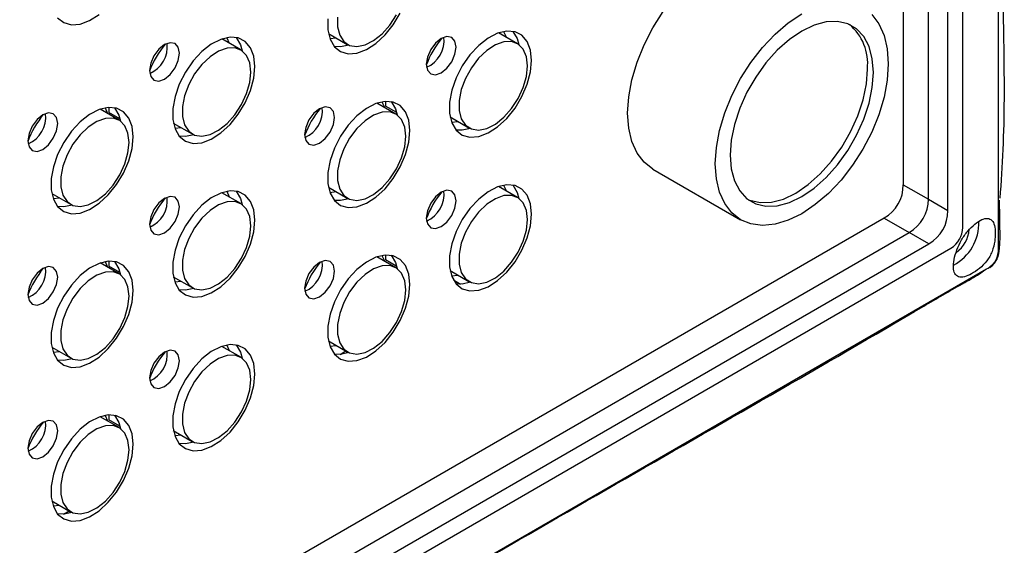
# Model space of a CAD drawing. Header units: millimetres. Extents: x 7143 to 9546, y -1575 to -869.
# Tile 82 of 94: x 9060 to 9177, y -1295 to -1233. Entities that reach past the tile are written whole.
import ezdxf

# ---------------------------------------------------------------- set-up
doc = ezdxf.new("R2010")
doc.units = ezdxf.units.MM
doc.header["$LTSCALE"] = 3

msp = doc.modelspace()

# ---------------------------------------------------------------- linework, layer by layer
at = {"linetype": 'Continuous', "lineweight": 30}
for p, q in [((9171.67, -1257.64), (9171.67, -1110.66)), ((9169.9, -1255.63), (9169.9, -1114.72)), ((9164.61, -1115.38), (9164.61, -1252.57)), ((9167.58, -1254.29), (9167.58, -1116.29)), ((9096.46, -1234.65), (9098.69, -1235.94)), ((9118.87, -1235.86), (9116.63, -1234.57)), ((9086.06, -1236.59), (9083.82, -1235.3)), ((9096.62, -1235.26), (9097.38, -1235.18)), ((9104.44, -1244.19), (9102.21, -1242.9)), ((9103.22, -1242.69), (9103.22, -1243.27)), ((9071.63, -1244.92), (9069.4, -1243.63)), ((9070.41, -1243.42), (9070.41, -1244)), ((9071.74, -1244.77), (9070.41, -1244)), ((9104.55, -1244.03), (9103.22, -1243.27)), ((9078.07, -1245.26), (9080.31, -1246.55)), ((9110.88, -1244.53), (9113.12, -1245.82)), ((9111.05, -1245.14), (9111.8, -1245.06)), ((9078.24, -1245.87), (9078.99, -1245.79)), ((9134.93, -1250.72), (9145.33, -1256.72)), ((9063.65, -1253.59), (9065.88, -1254.88)), ((9086.06, -1254.8), (9083.82, -1253.51)), ((9096.46, -1252.86), (9098.69, -1254.15)), ((9096.62, -1253.47), (9097.38, -1253.39)), ((9118.87, -1254.07), (9116.63, -1252.78)), ((9164.61, -1252.57), (9167.58, -1254.29)), ((9063.81, -1254.2), (9064.57, -1254.12)), ((9167.58, -1254.29), (9169.9, -1255.63)), ((9162.33, -1256.51), (8902.11, -1406.73)), ((9162.33, -1256.51), (9165.3, -1258.22)), ((8904.38, -1408.85), (9165.3, -1258.22)), ((9167.63, -1259.57), (9165.3, -1258.22)), ((8904.18, -1411.65), (9167.63, -1259.57)), ((9038.02, -1336.43), (9170.25, -1260.09)), ((9071.63, -1263.13), (9069.4, -1261.84)), ((9070.41, -1261.63), (9070.41, -1262.21)), ((9104.44, -1262.4), (9102.21, -1261.11)), ((9103.22, -1260.9), (9103.22, -1261.47)), ((9104.55, -1262.24), (9103.22, -1261.47)), ((9071.74, -1262.98), (9070.41, -1262.21)), ((9110.88, -1262.74), (9113.12, -1264.03)), ((9078.07, -1263.47), (9080.31, -1264.76)), ((9078.24, -1264.08), (9078.99, -1264)), ((9111.05, -1263.35), (9111.8, -1263.27)), ((9111.28, -1263.85), (9112.12, -1264.34)), ((9096.46, -1271.07), (9098.69, -1272.36)), ((9063.65, -1271.8), (9065.88, -1273.09)), ((9063.81, -1272.41), (9064.57, -1272.33)), ((9086.06, -1273.01), (9083.82, -1271.72)), ((9096.62, -1271.68), (9097.38, -1271.6)), ((9097.84, -1272.66), (9098.53, -1272.26)), ((9071.63, -1281.34), (9069.4, -1280.05)), ((9070.41, -1279.84), (9070.41, -1280.42)), ((9071.74, -1281.18), (9070.41, -1280.42)), ((9078.07, -1281.68), (9080.31, -1282.97)), ((9078.24, -1282.29), (9078.99, -1282.21)), ((9080.43, -1283.08), (9078.94, -1282.22)), ((9080.11, -1282.9), (9080.15, -1282.88)), ((9063.65, -1290.01), (9065.88, -1291.3)), ((9063.81, -1290.62), (9064.57, -1290.54)), ((9065.03, -1291.61), (9065.72, -1291.21))]:
    msp.add_line(p, q, dxfattribs=at)
at = {"linetype": 'Continuous', "lineweight": 30, "flags": 128}
for points in [[(9175.9, -1260.07), (9175.9, -1260.07), (9175.9, -1258.44), (9175.9, -1251.91), (9175.91, -1225.78), (9175.91, -1121.26), (9175.9, -1110.19), (9175.9, -1101.37), (9175.9, -1101.37)], [(9131.93, -1244.08), (9132.06, -1242.16), (9132.43, -1240.13), (9133.05, -1238.06), (9133.89, -1235.99), (9134.93, -1233.98), (9136.16, -1232.06), (9137.53, -1230.3), (9139.01, -1228.73), (9140.58, -1227.4), (9142.18, -1226.32), (9143.79, -1225.54), (9145.35, -1225.07), (9146.84, -1224.93), (9148.21, -1225.11), (9149.43, -1225.61)], [(9064.35, -1232.79), (9065.08, -1233.37), (9065.99, -1233.63), (9067.03, -1233.54), (9068.15, -1233.13), (9069.28, -1232.4)], [(9096.39, -1232.91), (9096.39, -1234.22), (9096.66, -1235.34), (9097.16, -1236.22), (9097.89, -1236.8), (9098.8, -1237.06), (9099.84, -1236.98), (9100.96, -1236.56), (9102.09, -1235.83), (9103.17, -1234.83), (9104.15, -1233.61), (9104.98, -1232.23)], [(9097.53, -1232.7), (9097.53, -1233.88), (9097.79, -1234.87), (9098.28, -1235.62), (9098.97, -1236.07), (9099.83, -1236.21), (9100.8, -1236.01), (9101.82, -1235.5), (9102.82, -1234.7), (9103.74, -1233.67), (9104.53, -1232.46)], [(9142.32, -1250.08), (9142.45, -1248.16), (9142.83, -1246.14), (9143.44, -1244.06), (9144.28, -1241.99), (9145.33, -1239.98), (9146.55, -1238.07), (9147.92, -1236.3), (9149.41, -1234.73), (9150.97, -1233.4), (9152.58, -1232.33)], [(9160.87, -1232.42), (9161.71, -1233.52), (9162.33, -1234.88), (9162.7, -1236.47), (9162.83, -1238.25), (9162.7, -1240.17), (9162.33, -1242.19), (9161.71, -1244.27), (9160.87, -1246.34), (9159.83, -1248.35), (9158.6, -1250.26), (9157.23, -1252.03), (9155.74, -1253.6), (9154.18, -1254.93), (9152.58, -1256), (9150.97, -1256.78), (9149.41, -1257.25), (9147.92, -1257.4), (9146.55, -1257.22), (9145.33, -1256.72), (9144.28, -1255.91), (9143.44, -1254.81), (9142.83, -1253.45), (9142.45, -1251.86), (9142.32, -1250.08)], [(9161.06, -1239.27), (9160.93, -1237.64), (9160.55, -1236.21), (9159.92, -1235.02), (9159.08, -1234.11), (9158.03, -1233.51), (9156.82, -1233.23), (9155.48, -1233.28), (9154.05, -1233.66), (9152.58, -1234.37), (9151.1, -1235.37), (9149.67, -1236.63), (9148.33, -1238.13), (9147.12, -1239.81), (9146.08, -1241.62), (9145.23, -1243.51), (9144.6, -1245.42), (9144.22, -1247.29), (9144.09, -1249.06), (9144.22, -1250.69), (9144.6, -1252.12), (9145.23, -1253.31), (9146.08, -1254.22), (9147.12, -1254.82), (9148.33, -1255.1), (9149.67, -1255.05), (9151.1, -1254.67), (9152.58, -1253.96), (9154.05, -1252.96), (9155.48, -1251.7), (9156.82, -1250.2), (9158.03, -1248.52), (9159.08, -1246.71), (9159.92, -1244.82), (9160.55, -1242.91), (9160.93, -1241.04), (9161.06, -1239.27)], [(9111.6, -1236.26), (9111.46, -1235.56), (9111.08, -1235.12), (9110.5, -1235), (9109.83, -1235.24), (9109.15, -1235.79), (9108.58, -1236.56), (9108.2, -1237.44), (9108.06, -1238.3), (9108.2, -1239.01), (9108.58, -1239.45), (9109.15, -1239.56), (9109.83, -1239.32), (9110.5, -1238.78), (9111.08, -1238), (9111.46, -1237.12), (9111.6, -1236.26)], [(9120.54, -1237.84), (9120.41, -1236.61), (9120.03, -1235.61), (9119.4, -1234.87), (9118.58, -1234.45), (9117.6, -1234.36), (9116.51, -1234.61), (9115.38, -1235.19), (9114.27, -1236.06), (9113.23, -1237.18), (9112.32, -1238.49), (9111.59, -1239.91), (9111.08, -1241.37), (9110.82, -1242.8), (9110.82, -1244.1), (9111.08, -1245.23), (9111.59, -1246.1), (9112.32, -1246.68), (9113.23, -1246.94), (9114.27, -1246.86), (9115.38, -1246.44), (9116.51, -1245.71), (9117.6, -1244.71), (9118.58, -1243.49), (9119.4, -1242.12), (9120.03, -1240.66), (9120.41, -1239.21), (9120.54, -1237.84)], [(9117.55, -1235.1), (9117.27, -1234.45), (9117.24, -1234.41)], [(9118.33, -1234.4), (9118.84, -1235.26), (9119.04, -1235.97)], [(9078.79, -1236.99), (9078.65, -1236.29), (9078.27, -1235.85), (9077.69, -1235.74), (9077.02, -1235.97), (9076.34, -1236.52), (9075.77, -1237.29), (9075.39, -1238.17), (9075.25, -1239.03), (9075.39, -1239.74), (9075.77, -1240.18), (9076.34, -1240.29), (9077.02, -1240.05), (9077.69, -1239.51), (9078.27, -1238.74), (9078.65, -1237.85), (9078.79, -1236.99)], [(9087.73, -1238.57), (9087.6, -1237.34), (9087.22, -1236.34), (9086.59, -1235.6), (9085.77, -1235.18), (9084.79, -1235.1), (9083.7, -1235.35), (9082.57, -1235.92), (9081.46, -1236.79), (9080.42, -1237.91), (9079.51, -1239.22), (9078.78, -1240.64), (9078.27, -1242.1), (9078.01, -1243.53), (9078.01, -1244.84), (9078.27, -1245.96), (9078.78, -1246.83), (9079.51, -1247.42), (9080.42, -1247.67), (9081.46, -1247.59), (9082.57, -1247.17), (9083.7, -1246.44), (9084.79, -1245.44), (9085.77, -1244.22), (9086.59, -1242.85), (9087.22, -1241.4), (9087.6, -1239.94), (9087.73, -1238.57)], [(9084.74, -1235.83), (9084.46, -1235.19), (9084.43, -1235.14)], [(9085.53, -1235.13), (9086.03, -1235.99), (9086.23, -1236.7)], [(9098.87, -1236.03), (9097.89, -1236.24), (9097.16, -1236.21)], [(9120.06, -1238.49), (9119.93, -1237.4), (9119.55, -1236.52), (9118.95, -1235.92), (9118.17, -1235.62), (9117.25, -1235.65), (9116.25, -1236.01), (9115.23, -1236.67), (9114.26, -1237.59), (9113.4, -1238.72), (9112.7, -1239.98), (9112.21, -1241.29), (9111.96, -1242.58), (9111.96, -1243.76), (9112.21, -1244.75), (9112.7, -1245.5), (9113.4, -1245.95), (9114.26, -1246.09), (9115.23, -1245.89), (9116.25, -1245.38), (9117.25, -1244.58), (9118.17, -1243.55), (9118.95, -1242.34), (9119.55, -1241.05), (9119.93, -1239.73), (9120.06, -1238.49)], [(9087.25, -1239.22), (9087.12, -1238.13), (9086.74, -1237.25), (9086.14, -1236.65), (9085.36, -1236.35), (9084.44, -1236.38), (9083.44, -1236.74), (9082.42, -1237.4), (9081.45, -1238.32), (9080.59, -1239.45), (9079.89, -1240.71), (9079.4, -1242.03), (9079.15, -1243.31), (9079.15, -1244.49), (9079.4, -1245.48), (9079.89, -1246.23), (9080.59, -1246.69), (9081.45, -1246.82), (9082.42, -1246.62), (9083.44, -1246.11), (9084.44, -1245.31), (9085.36, -1244.28), (9086.14, -1243.07), (9086.74, -1241.78), (9087.12, -1240.47), (9087.25, -1239.22)], [(9146.23, -1254.34), (9146.42, -1254.41), (9147.63, -1254.69), (9148.97, -1254.64), (9150.4, -1254.26), (9151.87, -1253.56), (9153.34, -1252.56), (9154.77, -1251.29), (9156.11, -1249.79), (9157.32, -1248.11), (9158.37, -1246.3), (9159.22, -1244.41), (9159.84, -1242.5), (9160.23, -1240.63), (9160.35, -1238.86)], [(9106.12, -1246.16), (9105.99, -1244.94), (9105.6, -1243.93), (9104.98, -1243.2), (9104.15, -1242.78), (9103.17, -1242.69), (9102.09, -1242.94), (9100.96, -1243.52), (9099.84, -1244.39), (9098.8, -1245.51), (9097.89, -1246.81), (9097.16, -1248.24), (9096.66, -1249.7), (9096.39, -1251.12), (9096.39, -1252.43), (9096.66, -1253.55), (9097.16, -1254.43), (9097.89, -1255.01), (9098.8, -1255.27), (9099.84, -1255.18), (9100.96, -1254.77), (9102.09, -1254.04), (9103.17, -1253.04), (9104.15, -1251.82), (9104.98, -1250.44), (9105.6, -1248.99), (9105.99, -1247.54), (9106.12, -1246.16)], [(9103.13, -1243.43), (9102.84, -1242.78), (9102.82, -1242.74)], [(9103.91, -1242.72), (9104.41, -1243.59), (9104.61, -1244.3)], [(9064.36, -1245.32), (9064.23, -1244.62), (9063.84, -1244.18), (9063.27, -1244.06), (9062.59, -1244.3), (9061.92, -1244.85), (9061.34, -1245.62), (9060.96, -1246.5), (9060.83, -1247.36), (9060.96, -1248.06), (9061.34, -1248.51), (9061.92, -1248.62), (9062.59, -1248.38), (9063.27, -1247.84), (9063.84, -1247.06), (9064.23, -1246.18), (9064.36, -1245.32)], [(9073.31, -1246.89), (9073.18, -1245.67), (9072.79, -1244.67), (9072.17, -1243.93), (9071.34, -1243.51), (9070.36, -1243.42), (9069.28, -1243.67), (9068.15, -1244.25), (9067.03, -1245.12), (9065.99, -1246.24), (9065.08, -1247.55), (9064.35, -1248.97), (9063.85, -1250.43), (9063.58, -1251.85), (9063.58, -1253.16), (9063.85, -1254.29), (9064.35, -1255.16), (9065.08, -1255.74), (9065.99, -1256), (9067.03, -1255.92), (9068.15, -1255.5), (9069.28, -1254.77), (9070.36, -1253.77), (9071.34, -1252.55), (9072.17, -1251.18), (9072.79, -1249.72), (9073.18, -1248.27), (9073.31, -1246.89)], [(9070.32, -1244.16), (9070.03, -1243.51), (9070.01, -1243.47)], [(9071.1, -1243.45), (9071.6, -1244.32), (9071.8, -1245.03)], [(9097.17, -1244.59), (9097.04, -1243.88), (9096.65, -1243.44), (9096.08, -1243.33), (9095.4, -1243.57), (9094.73, -1244.11), (9094.15, -1244.89), (9093.77, -1245.77), (9093.64, -1246.63), (9093.77, -1247.33), (9094.15, -1247.77), (9094.73, -1247.89), (9095.4, -1247.65), (9096.08, -1247.1), (9096.65, -1246.33), (9097.04, -1245.45), (9097.17, -1244.59)], [(9105.63, -1246.82), (9105.5, -1245.73), (9105.13, -1244.85), (9104.53, -1244.24), (9103.74, -1243.95), (9102.82, -1243.98), (9101.82, -1244.33), (9100.8, -1245), (9099.83, -1245.92), (9098.97, -1247.05), (9098.28, -1248.31), (9097.79, -1249.62), (9097.53, -1250.91), (9097.53, -1252.08), (9097.79, -1253.08), (9098.28, -1253.83), (9098.97, -1254.28), (9099.83, -1254.42), (9100.8, -1254.22), (9101.82, -1253.71), (9102.82, -1252.91), (9103.74, -1251.87), (9104.53, -1250.67), (9105.13, -1249.37), (9105.5, -1248.06), (9105.63, -1246.82)], [(9134.93, -1250.72), (9134.93, -1250.72), (9133.89, -1249.91), (9133.05, -1248.81), (9132.43, -1247.45), (9132.06, -1245.86), (9131.93, -1244.08)], [(9072.82, -1247.55), (9072.69, -1246.46), (9072.32, -1245.58), (9071.72, -1244.97), (9070.93, -1244.68), (9070.01, -1244.71), (9069.01, -1245.07), (9067.99, -1245.73), (9067.02, -1246.65), (9066.16, -1247.78), (9065.47, -1249.04), (9064.98, -1250.35), (9064.72, -1251.64), (9064.72, -1252.82), (9064.98, -1253.81), (9065.47, -1254.56), (9066.16, -1255.01), (9067.02, -1255.15), (9067.99, -1254.95), (9069.01, -1254.44), (9070.01, -1253.64), (9070.93, -1252.61), (9071.72, -1251.4), (9072.32, -1250.1), (9072.69, -1248.79), (9072.82, -1247.55)], [(9080.49, -1246.64), (9079.51, -1246.86), (9078.77, -1246.82)], [(9113.3, -1245.91), (9112.32, -1246.12), (9111.58, -1246.09)], [(9087.73, -1256.78), (9087.6, -1255.55), (9087.22, -1254.55), (9086.59, -1253.81), (9085.77, -1253.39), (9084.79, -1253.3), (9083.7, -1253.56), (9082.57, -1254.13), (9081.46, -1255), (9080.42, -1256.12), (9079.51, -1257.43), (9078.78, -1258.85), (9078.27, -1260.31), (9078.01, -1261.74), (9078.01, -1263.04), (9078.27, -1264.17), (9078.78, -1265.04), (9079.51, -1265.62), (9080.42, -1265.88), (9081.46, -1265.8), (9082.57, -1265.38), (9083.7, -1264.65), (9084.79, -1263.65), (9085.77, -1262.43), (9086.59, -1261.06), (9087.22, -1259.6), (9087.6, -1258.15), (9087.73, -1256.78)], [(9084.74, -1254.04), (9084.46, -1253.39), (9084.43, -1253.35)], [(9085.53, -1253.34), (9086.03, -1254.2), (9086.23, -1254.91)], [(9111.6, -1254.47), (9111.46, -1253.77), (9111.08, -1253.33), (9110.5, -1253.21), (9109.83, -1253.45), (9109.15, -1253.99), (9108.58, -1254.77), (9108.2, -1255.65), (9108.06, -1256.51), (9108.2, -1257.21), (9108.58, -1257.66), (9109.15, -1257.77), (9109.83, -1257.53), (9110.5, -1256.99), (9111.08, -1256.21), (9111.46, -1255.33), (9111.6, -1254.47)], [(9120.54, -1256.04), (9120.41, -1254.82), (9120.03, -1253.82), (9119.4, -1253.08), (9118.58, -1252.66), (9117.6, -1252.57), (9116.51, -1252.82), (9115.38, -1253.4), (9114.27, -1254.27), (9113.23, -1255.39), (9112.32, -1256.7), (9111.59, -1258.12), (9111.08, -1259.58), (9110.82, -1261), (9110.82, -1262.31), (9111.08, -1263.43), (9111.59, -1264.31), (9112.32, -1264.89), (9113.23, -1265.15), (9114.27, -1265.07), (9115.38, -1264.65), (9116.51, -1263.92), (9117.6, -1262.92), (9118.58, -1261.7), (9119.4, -1260.33), (9120.03, -1258.87), (9120.41, -1257.42), (9120.54, -1256.04)], [(9117.55, -1253.31), (9117.27, -1252.66), (9117.24, -1252.62)], [(9118.33, -1252.6), (9118.84, -1253.47), (9119.04, -1254.18)], [(9078.79, -1255.2), (9078.65, -1254.5), (9078.27, -1254.06), (9077.69, -1253.95), (9077.02, -1254.18), (9076.34, -1254.73), (9075.77, -1255.5), (9075.39, -1256.38), (9075.25, -1257.24), (9075.39, -1257.95), (9075.77, -1258.39), (9076.34, -1258.5), (9077.02, -1258.26), (9077.69, -1257.72), (9078.27, -1256.94), (9078.65, -1256.06), (9078.79, -1255.2)], [(9087.25, -1257.43), (9087.12, -1256.34), (9086.74, -1255.46), (9086.14, -1254.86), (9085.36, -1254.56), (9084.44, -1254.59), (9083.44, -1254.95), (9082.42, -1255.61), (9081.45, -1256.53), (9080.59, -1257.66), (9079.89, -1258.92), (9079.4, -1260.23), (9079.15, -1261.52), (9079.15, -1262.7), (9079.4, -1263.69), (9079.89, -1264.44), (9080.59, -1264.89), (9081.45, -1265.03), (9082.42, -1264.83), (9083.44, -1264.32), (9084.44, -1263.52), (9085.36, -1262.49), (9086.14, -1261.28), (9086.74, -1259.99), (9087.12, -1258.67), (9087.25, -1257.43)], [(9098.87, -1254.24), (9097.89, -1254.45), (9097.16, -1254.42)], [(9120.06, -1256.7), (9119.93, -1255.61), (9119.55, -1254.73), (9118.95, -1254.12), (9118.17, -1253.83), (9117.25, -1253.86), (9116.25, -1254.22), (9115.23, -1254.88), (9114.26, -1255.8), (9113.4, -1256.93), (9112.7, -1258.19), (9112.21, -1259.5), (9111.96, -1260.79), (9111.96, -1261.97), (9112.21, -1262.96), (9112.7, -1263.71), (9113.4, -1264.16), (9114.26, -1264.3), (9115.23, -1264.1), (9116.25, -1263.59), (9117.25, -1262.79), (9118.17, -1261.76), (9118.95, -1260.55), (9119.55, -1259.25), (9119.93, -1257.94), (9120.06, -1256.7)], [(9066.06, -1254.97), (9065.08, -1255.18), (9064.35, -1255.15)], [(9073.31, -1265.1), (9073.18, -1263.88), (9072.79, -1262.87), (9072.17, -1262.14), (9071.34, -1261.72), (9070.36, -1261.63), (9069.28, -1261.88), (9068.15, -1262.46), (9067.03, -1263.33), (9065.99, -1264.45), (9065.08, -1265.76), (9064.35, -1267.18), (9063.85, -1268.64), (9063.58, -1270.06), (9063.58, -1271.37), (9063.85, -1272.49), (9064.35, -1273.37), (9065.08, -1273.95), (9065.99, -1274.21), (9067.03, -1274.13), (9068.15, -1273.71), (9069.28, -1272.98), (9070.36, -1271.98), (9071.34, -1270.76), (9072.17, -1269.38), (9072.79, -1267.93), (9073.18, -1266.48), (9073.31, -1265.1)], [(9070.32, -1262.37), (9070.03, -1261.72), (9070.01, -1261.68)], [(9071.1, -1261.66), (9071.6, -1262.53), (9071.8, -1263.24)], [(9097.17, -1262.8), (9097.04, -1262.09), (9096.65, -1261.65), (9096.08, -1261.54), (9095.4, -1261.78), (9094.73, -1262.32), (9094.15, -1263.1), (9093.77, -1263.98), (9093.64, -1264.84), (9093.77, -1265.54), (9094.15, -1265.98), (9094.73, -1266.09), (9095.4, -1265.86), (9096.08, -1265.31), (9096.65, -1264.54), (9097.04, -1263.66), (9097.17, -1262.8)], [(9106.12, -1264.37), (9105.99, -1263.15), (9105.6, -1262.14), (9104.98, -1261.41), (9104.15, -1260.99), (9103.17, -1260.9), (9102.09, -1261.15), (9100.96, -1261.73), (9099.84, -1262.6), (9098.8, -1263.72), (9097.89, -1265.02), (9097.16, -1266.45), (9096.66, -1267.91), (9096.39, -1269.33), (9096.39, -1270.64), (9096.66, -1271.76), (9097.16, -1272.64), (9097.89, -1273.22), (9098.8, -1273.48), (9099.84, -1273.39), (9100.96, -1272.98), (9102.09, -1272.25), (9103.17, -1271.25), (9104.15, -1270.03), (9104.98, -1268.65), (9105.6, -1267.2), (9105.99, -1265.75), (9106.12, -1264.37)], [(9103.13, -1261.64), (9102.84, -1260.99), (9102.82, -1260.95)], [(9103.91, -1260.93), (9104.41, -1261.8), (9104.61, -1262.51)], [(8895.6, -1423.53), (8895.6, -1423.53), (8897.01, -1422.72), (8902.67, -1419.45), (8925.3, -1406.39), (9015.81, -1354.14), (9174.49, -1262.53), (9174.49, -1262.53)], [(9064.36, -1263.53), (9064.23, -1262.83), (9063.84, -1262.38), (9063.27, -1262.27), (9062.59, -1262.51), (9061.92, -1263.05), (9061.34, -1263.83), (9060.96, -1264.71), (9060.83, -1265.57), (9060.96, -1266.27), (9061.34, -1266.71), (9061.92, -1266.83), (9062.59, -1266.59), (9063.27, -1266.04), (9063.84, -1265.27), (9064.23, -1264.39), (9064.36, -1263.53)], [(9072.82, -1265.76), (9072.69, -1264.67), (9072.32, -1263.79), (9071.72, -1263.18), (9070.93, -1262.89), (9070.01, -1262.92), (9069.01, -1263.27), (9067.99, -1263.94), (9067.02, -1264.86), (9066.16, -1265.99), (9065.47, -1267.25), (9064.98, -1268.56), (9064.72, -1269.85), (9064.72, -1271.03), (9064.98, -1272.02), (9065.47, -1272.77), (9066.16, -1273.22), (9067.02, -1273.36), (9067.99, -1273.16), (9069.01, -1272.65), (9070.01, -1271.85), (9070.93, -1270.81), (9071.72, -1269.61), (9072.32, -1268.31), (9072.69, -1267), (9072.82, -1265.76)], [(9105.63, -1265.03), (9105.5, -1263.94), (9105.13, -1263.06), (9104.53, -1262.45), (9103.74, -1262.15), (9102.82, -1262.19), (9101.82, -1262.54), (9100.8, -1263.2), (9099.83, -1264.13), (9098.97, -1265.25), (9098.28, -1266.52), (9097.79, -1267.83), (9097.53, -1269.12), (9097.53, -1270.29), (9097.79, -1271.29), (9098.28, -1272.03), (9098.97, -1272.49), (9099.83, -1272.62), (9100.8, -1272.43), (9101.82, -1271.91), (9102.82, -1271.12), (9103.74, -1270.08), (9104.53, -1268.88), (9105.13, -1267.58), (9105.5, -1266.27), (9105.63, -1265.03)], [(9113.3, -1264.12), (9112.32, -1264.33), (9111.58, -1264.3)], [(9080.49, -1264.85), (9079.51, -1265.07), (9078.77, -1265.03)], [(9078.79, -1273.41), (9078.65, -1272.71), (9078.27, -1272.27), (9077.69, -1272.15), (9077.02, -1272.39), (9076.34, -1272.94), (9075.77, -1273.71), (9075.39, -1274.59), (9075.25, -1275.45), (9075.39, -1276.16), (9075.77, -1276.6), (9076.34, -1276.71), (9077.02, -1276.47), (9077.69, -1275.93), (9078.27, -1275.15), (9078.65, -1274.27), (9078.79, -1273.41)], [(9087.73, -1274.99), (9087.6, -1273.76), (9087.22, -1272.76), (9086.59, -1272.02), (9085.77, -1271.6), (9084.79, -1271.51), (9083.7, -1271.76), (9082.57, -1272.34), (9081.46, -1273.21), (9080.42, -1274.33), (9079.51, -1275.64), (9078.78, -1277.06), (9078.27, -1278.52), (9078.01, -1279.95), (9078.01, -1281.25), (9078.27, -1282.38), (9078.78, -1283.25), (9079.51, -1283.83), (9080.42, -1284.09), (9081.46, -1284.01), (9082.57, -1283.59), (9083.7, -1282.86), (9084.79, -1281.86), (9085.77, -1280.64), (9086.59, -1279.27), (9087.22, -1277.81), (9087.6, -1276.36), (9087.73, -1274.99)], [(9084.74, -1272.25), (9084.46, -1271.6), (9084.43, -1271.56)], [(9085.53, -1271.54), (9086.03, -1272.41), (9086.23, -1273.12)], [(9066.06, -1273.18), (9065.08, -1273.39), (9064.35, -1273.36)], [(9087.25, -1275.64), (9087.12, -1274.55), (9086.74, -1273.67), (9086.14, -1273.06), (9085.36, -1272.77), (9084.44, -1272.8), (9083.44, -1273.16), (9082.42, -1273.82), (9081.45, -1274.74), (9080.59, -1275.87), (9079.89, -1277.13), (9079.4, -1278.44), (9079.15, -1279.73), (9079.15, -1280.91), (9079.4, -1281.9), (9079.89, -1282.65), (9080.59, -1283.1), (9081.45, -1283.24), (9082.42, -1283.04), (9083.44, -1282.53), (9084.44, -1281.73), (9085.36, -1280.7), (9086.14, -1279.49), (9086.74, -1278.19), (9087.12, -1276.88), (9087.25, -1275.64)], [(9098.87, -1272.45), (9097.89, -1272.66), (9097.16, -1272.63)], [(9064.36, -1281.74), (9064.23, -1281.03), (9063.84, -1280.59), (9063.27, -1280.48), (9062.59, -1280.72), (9061.92, -1281.26), (9061.34, -1282.04), (9060.96, -1282.92), (9060.83, -1283.78), (9060.96, -1284.48), (9061.34, -1284.92), (9061.92, -1285.03), (9062.59, -1284.8), (9063.27, -1284.25), (9063.84, -1283.48), (9064.23, -1282.6), (9064.36, -1281.74)], [(9073.31, -1283.31), (9073.18, -1282.09), (9072.79, -1281.08), (9072.17, -1280.35), (9071.34, -1279.93), (9070.36, -1279.84), (9069.28, -1280.09), (9068.15, -1280.67), (9067.03, -1281.54), (9065.99, -1282.66), (9065.08, -1283.96), (9064.35, -1285.39), (9063.85, -1286.85), (9063.58, -1288.27), (9063.58, -1289.58), (9063.85, -1290.7), (9064.35, -1291.58), (9065.08, -1292.16), (9065.99, -1292.42), (9067.03, -1292.33), (9068.15, -1291.92), (9069.28, -1291.19), (9070.36, -1290.19), (9071.34, -1288.97), (9072.17, -1287.59), (9072.79, -1286.14), (9073.18, -1284.69), (9073.31, -1283.31)], [(9070.32, -1280.58), (9070.03, -1279.93), (9070.01, -1279.89)], [(9071.1, -1279.87), (9071.6, -1280.74), (9071.8, -1281.45)], [(9072.82, -1283.97), (9072.69, -1282.88), (9072.32, -1282), (9071.72, -1281.39), (9070.93, -1281.1), (9070.01, -1281.13), (9069.01, -1281.48), (9067.99, -1282.14), (9067.02, -1283.07), (9066.16, -1284.2), (9065.47, -1285.46), (9064.98, -1286.77), (9064.72, -1288.06), (9064.72, -1289.23), (9064.98, -1290.23), (9065.47, -1290.98), (9066.16, -1291.43), (9067.02, -1291.56), (9067.99, -1291.37), (9069.01, -1290.86), (9070.01, -1290.06), (9070.93, -1289.02), (9071.72, -1287.82), (9072.32, -1286.52), (9072.69, -1285.21), (9072.82, -1283.97)], [(9080.49, -1283.06), (9079.51, -1283.27), (9078.77, -1283.24)], [(9066.06, -1291.39), (9065.08, -1291.6), (9064.35, -1291.57)]]:
    msp.add_lwpolyline(points, dxfattribs=at)
at = {"linetype": 'Continuous', "lineweight": 30}
for centre, radius, start, end in [((9154.36, -1238.22), 6.03, 353.9536, 50.2825), ((9085.6, -1242.97), 11.04, 140.3611, 159.6307), ((9073.89, -1236.21), 3.47, 293.5822, 6.4228), ((9118.41, -1242.24), 11.04, 140.7119, 159.6283), ((9106.7, -1235.48), 3.47, 293.5559, 6.6394), ((9071.17, -1251.29), 11.04, 140.3611, 159.6307), ((9059.47, -1244.54), 3.47, 293.5822, 6.4228), ((9103.98, -1250.56), 11.03, 140.3585, 159.6334), ((9092.28, -1243.8), 3.47, 293.5798, 6.4259), ((9118.41, -1260.44), 11.04, 140.361, 159.6308), ((9106.7, -1253.69), 3.47, 293.5562, 6.6392), ((9085.6, -1261.18), 11.04, 140.3611, 159.6308), ((9073.89, -1254.42), 3.47, 293.5822, 6.4228), ((9167.88, -1257.09), 5.69, 298.279, 1.6057), ((9168.6, -1257.5), 3.07, 302.6061, 357.3944), ((9168.94, -1257.7), 3.47, 303.9317, 357.3154), ((9175.51, -1260.51), 0.463, 312.2002, 353.5546), ((9103.98, -1268.77), 11.03, 140.3584, 159.6334), ((9092.28, -1262.01), 3.47, 293.5801, 6.4257), ((9071.17, -1269.5), 11.04, 140.3611, 159.6308), ((9059.47, -1262.74), 3.47, 293.5822, 6.4228), ((9174.67, -1261.99), 0.449, 294.6278, 348.144), ((9085.6, -1279.39), 11.04, 140.361, 159.6308), ((9073.89, -1272.63), 3.47, 293.5825, 6.4226), ((9071.17, -1287.71), 11.04, 140.361, 159.6308), ((9059.47, -1280.95), 3.47, 293.5825, 6.4226)]:
    msp.add_arc(centre, radius, start, end, dxfattribs=at)
for centre in [(9159.11, -1252.02), (9162.08, -1253.73), (9164.4, -1255.08)]:
    msp.add_ellipse(centre, major_axis=(4.9, -2.83), ratio=0.883772, start_param=5.811731, end_param=6.755397, dxfattribs=at)
for points, knots in [([(9176.05, -1216.51), (9176.12, -1218.98), (9176.31, -1225.59), (9176.55, -1236.28), (9176.6, -1246.45), (9176.19, -1252.25), (9176.06, -1254.16)], [0, 0, 0, 0, 0.193497, 0.517262, 0.840329, 1, 1, 1, 1]), ([(9175.95, -1260.56), (9175.97, -1260.43), (9176.08, -1259.74), (9176.09, -1258.21), (9176.04, -1256.25), (9176.03, -1254.93), (9176.03, -1254.38)], [0, 0, 0, 0, 0.067216, 0.362126, 0.730797, 1, 1, 1, 1]), ([(9175.52, -1258.31), (9175.5, -1257.99), (9175.46, -1257.33), (9175.14, -1256.74), (9174.63, -1256.49), (9173.93, -1256.64), (9173.1, -1257.18), (9172.25, -1258.03), (9171.48, -1259.09), (9170.93, -1260.29), (9170.6, -1261.45), (9170.51, -1262.43), (9170.69, -1263.15), (9171.12, -1263.53), (9171.81, -1263.54), (9172.68, -1263.17), (9173.64, -1262.52), (9174.55, -1261.62), (9175.19, -1260.49), (9175.48, -1259.3), (9175.51, -1258.62), (9175.52, -1258.31)], [0, 0, 0, 0, 0.051961, 0.103874, 0.157049, 0.211893, 0.266686, 0.320226, 0.372905, 0.426013, 0.479231, 0.5318, 0.58516, 0.639793, 0.694796, 0.748295, 0.799879, 0.851249, 0.903871, 0.956254, 1, 1, 1, 1]), ([(9174.93, -1262.35), (9175.06, -1262.24), (9175.38, -1261.98), (9175.74, -1261.41), (9175.94, -1260.9), (9175.95, -1260.62), (9175.95, -1260.56)], [0, 0, 0, 0, 0.256673, 0.586824, 0.908791, 1, 1, 1, 1]), ([(9175.82, -1260.85), (9175.87, -1260.59), (9175.92, -1260.33), (9175.9, -1260.07), (9175.9, -1260.07)], [0, 0, 0, 0, 0.999936, 1, 1, 1, 1]), ([(9175.11, -1262.08), (9175.15, -1262.04), (9175.27, -1261.94), (9175.46, -1261.71), (9175.63, -1261.43), (9175.76, -1261.13), (9175.8, -1260.94), (9175.82, -1260.85)], [0, 0, 0, 0, 0.149225, 0.36192, 0.576799, 0.790648, 1, 1, 1, 1]), ([(8949.73, -1392.4), (8985.62, -1371.71), (9045.91, -1336.94), (9118.19, -1295.05), (9156.52, -1273.15), (9170.74, -1264.77), (9173.27, -1263.4), (9174.08, -1262.8), (9174.29, -1262.65)], [0, 0, 0, 0, 0.47905, 0.804664, 0.967471, 0.987822, 0.996832, 1, 1, 1, 1]), ([(9174.49, -1262.53), (9174.49, -1262.53), (9174.72, -1262.41), (9174.91, -1262.25), (9175.11, -1262.08)], [0, 0, 0, 0, 0.000067, 1, 1, 1, 1])]:
    msp.add_open_spline(points, degree=3, knots=knots, dxfattribs=at)

doc.saveas('drawing.dxf')
